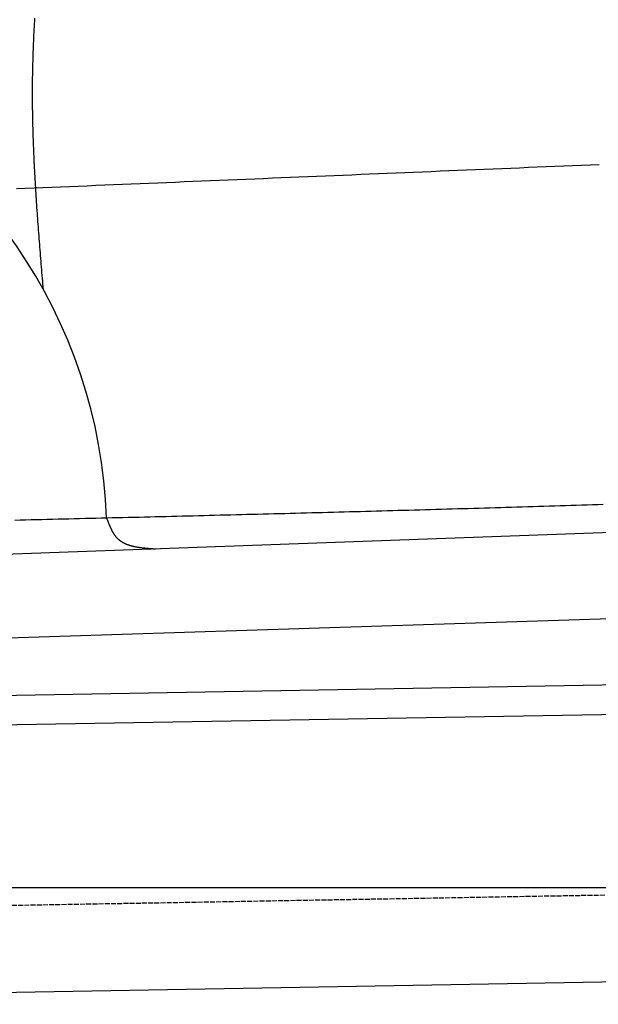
# Model space of a CAD drawing. Extents: x 562 to 7231, y 5667 to 12126.
# Tile 8 of 69: x 2508 to 3092, y 7998 to 8993. Entities that reach past the tile are written whole.
import ezdxf

# ---------------------------------------------------------------- set-up
doc = ezdxf.new("R2010")
doc.units = 0
doc.linetypes.add('GEN3', pattern=[6.25, 5, -1.25])
doc.layers.get('0').update_dxf_attribs({"linetype": 'CONTINUOUS'})
for name, color, linetype in [('3', 6, 'GEN3'), ('5', 3, 'CONTINUOUS'), ('CAR', 10, 'CONTINUOUS')]:
    doc.layers.add(name, color=color, linetype=linetype)

msp = doc.modelspace()

# ---------------------------------------------------------------- linework, layer by layer
for p, q in [((1732.775, 8297.073), (4392.087, 8343.491)), ((4387.611, 8313.408), (1732.775, 8267.068)), ((4146.361, 8039.156), (1812.775, 7998.423))]:
    msp.add_line(p, q)
at = {"layer": '3'}
msp.add_line((1175.278, 8075.309), (6230.443, 8163.547), dxfattribs=at)
at = {"layer": '5'}
msp.add_line((6272.775, 8115.902), (872.775, 8115.902), dxfattribs=at)
at = {"layer": 'CAR'}
for p, q in [((2491.671, 8452.804), (4401.418, 8522.428)), ((2446.421, 8366.985), (4447.567, 8430.576))]:
    msp.add_line(p, q, dxfattribs=at)
for points in [[(2531.79, 8720.19, 0), (2531.55, 8723.05, 0), (2531.31, 8725.9, 0), (2531.08, 8728.76, 0), (2530.84, 8731.61, 0), (2530.6, 8734.47, 0), (2530.37, 8737.32, 0), (2530.13, 8740.18, 0), (2529.9, 8743.03, 0), (2529.66, 8745.89, 0), (2529.43, 8748.74, 0), (2529.2, 8751.6, 0), (2528.97, 8754.45, 0), (2528.74, 8757.31, 0), (2528.51, 8760.16, 0), (2528.28, 8763.02, 0), (2528.06, 8765.87, 0), (2527.83, 8768.73, 0), (2527.61, 8771.58, 0), (2527.39, 8774.44, 0), (2527.17, 8777.29, 0), (2526.96, 8780.15, 0), (2526.74, 8783, 0), (2526.53, 8785.86, 0), (2526.32, 8788.71, 0), (2526.11, 8791.56, 0), (2525.91, 8794.42, 0), (2525.7, 8797.27, 0), (2525.5, 8800.13, 0), (2525.31, 8802.98, 0), (2525.11, 8805.84, 0), (2524.92, 8808.69, 0), (2524.73, 8811.55, 0), (2524.55, 8814.4, 0), (2524.37, 8817.25, 0), (2524.19, 8820.11, 0), (2524.01, 8822.96, 0), (2523.84, 8825.82, 0), (2523.67, 8828.67, 0), (2523.51, 8831.53, 0), (2523.35, 8834.38, 0), (2523.19, 8837.23, 0), (2523.04, 8840.09, 0), (2522.89, 8842.94, 0), (2522.75, 8845.8, 0), (2522.61, 8848.65, 0), (2522.47, 8851.5, 0), (2522.34, 8854.36, 0), (2522.22, 8857.21, 0), (2522.1, 8860.06, 0), (2521.98, 8862.92, 0), (2521.87, 8865.77, 0), (2521.76, 8868.62, 0), (2521.66, 8871.48, 0), (2521.56, 8874.33, 0), (2521.47, 8877.18, 0), (2521.39, 8880.04, 0), (2521.31, 8882.89, 0), (2521.23, 8885.74, 0), (2521.17, 8888.6, 0), (2521.1, 8891.45, 0), (2521.05, 8894.3, 0), (2521, 8897.15, 0), (2520.95, 8900.01, 0), (2520.91, 8902.86, 0), (2520.88, 8905.71, 0), (2520.86, 8908.56, 0), (2520.84, 8911.42, 0), (2520.82, 8914.27, 0), (2520.82, 8917.12, 0), (2520.82, 8919.97, 0), (2520.83, 8922.82, 0), (2520.84, 8925.68, 0), (2520.86, 8928.53, 0), (2520.89, 8931.38, 0), (2520.93, 8934.23, 0), (2520.97, 8937.08, 0), (2521.02, 8939.93, 0), (2521.08, 8942.79, 0), (2521.14, 8945.64, 0), (2521.21, 8948.49, 0), (2521.29, 8951.34, 0), (2521.37, 8954.19, 0), (2521.46, 8957.04, 0), (2521.55, 8959.89, 0), (2521.65, 8962.74, 0), (2521.76, 8965.59, 0), (2521.87, 8968.44, 0), (2521.99, 8971.29, 0), (2522.11, 8974.14, 0), (2522.24, 8976.99, 0), (2522.38, 8979.84, 0), (2522.52, 8982.7, 0), (2522.67, 8985.55, 0), (2522.82, 8988.4, 0), (2522.98, 8991.25, 0), (2523.14, 8994.1, 0)], [(3092.84, 8846.2, 0), (3083.93, 8845.83, 0), (3075.01, 8845.46, 0), (3066.1, 8845.09, 0), (3057.19, 8844.72, 0), (3048.28, 8844.34, 0), (3039.36, 8843.97, 0), (3030.45, 8843.6, 0), (3021.54, 8843.23, 0), (3012.63, 8842.86, 0), (3003.71, 8842.49, 0), (2994.8, 8842.12, 0), (2985.89, 8841.75, 0), (2976.98, 8841.38, 0), (2968.06, 8841.01, 0), (2959.15, 8840.64, 0), (2950.24, 8840.26, 0), (2941.32, 8839.89, 0), (2932.41, 8839.52, 0), (2923.5, 8839.15, 0), (2914.59, 8838.78, 0), (2905.67, 8838.41, 0), (2896.76, 8838.04, 0), (2887.85, 8837.67, 0), (2878.94, 8837.3, 0), (2870.02, 8836.93, 0), (2861.11, 8836.56, 0), (2852.2, 8836.18, 0), (2843.29, 8835.81, 0), (2834.37, 8835.44, 0), (2825.46, 8835.07, 0), (2816.55, 8834.7, 0), (2807.63, 8834.33, 0), (2798.72, 8833.96, 0), (2789.81, 8833.59, 0), (2780.9, 8833.22, 0), (2771.98, 8832.85, 0), (2763.07, 8832.48, 0), (2754.16, 8832.11, 0), (2745.25, 8831.73, 0), (2736.33, 8831.36, 0), (2727.42, 8830.99, 0), (2718.51, 8830.62, 0), (2709.59, 8830.25, 0), (2700.68, 8829.88, 0), (2691.77, 8829.51, 0), (2682.86, 8829.14, 0), (2673.94, 8828.77, 0), (2665.03, 8828.4, 0), (2656.12, 8828.03, 0), (2647.21, 8827.65, 0), (2638.29, 8827.28, 0), (2629.38, 8826.91, 0), (2620.47, 8826.54, 0), (2611.56, 8826.17, 0), (2602.64, 8825.8, 0), (2593.73, 8825.43, 0), (2584.82, 8825.06, 0), (2575.9, 8824.69, 0), (2566.99, 8824.32, 0), (2558.08, 8823.95, 0), (2549.17, 8823.57, 0), (2540.25, 8823.2, 0), (2531.34, 8822.83, 0), (2522.43, 8822.46, 0), (2513.52, 8822.09, 0), (2504.6, 8821.72, 0)], [(2502.95, 8487.43, 0), (2508.4, 8487.56, 0), (2513.85, 8487.69, 0), (2519.3, 8487.82, 0), (2524.76, 8487.95, 0), (2530.21, 8488.08, 0), (2535.66, 8488.22, 0), (2541.11, 8488.35, 0), (2546.56, 8488.48, 0), (2552.01, 8488.61, 0), (2557.47, 8488.74, 0), (2562.92, 8488.88, 0), (2568.37, 8489.01, 0), (2573.82, 8489.14, 0), (2579.27, 8489.27, 0), (2584.73, 8489.41, 0), (2590.18, 8489.54, 0), (2595.63, 8489.67, 0), (2601.08, 8489.81, 0), (2606.53, 8489.94, 0), (2611.98, 8490.07, 0), (2617.44, 8490.21, 0), (2622.89, 8490.34, 0), (2628.34, 8490.47, 0), (2633.79, 8490.61, 0), (2639.24, 8490.74, 0), (2644.7, 8490.88, 0), (2650.15, 8491.01, 0), (2655.6, 8491.15, 0), (2661.05, 8491.28, 0), (2666.5, 8491.42, 0), (2671.95, 8491.55, 0), (2677.41, 8491.69, 0), (2682.86, 8491.82, 0), (2688.31, 8491.96, 0), (2693.76, 8492.1, 0), (2699.21, 8492.23, 0), (2704.66, 8492.37, 0), (2710.12, 8492.51, 0), (2715.57, 8492.65, 0), (2721.02, 8492.78, 0), (2726.47, 8492.92, 0), (2731.92, 8493.06, 0), (2737.37, 8493.2, 0), (2742.82, 8493.34, 0), (2748.28, 8493.48, 0), (2753.73, 8493.62, 0), (2759.18, 8493.76, 0), (2764.63, 8493.9, 0), (2770.08, 8494.04, 0), (2775.53, 8494.18, 0), (2780.99, 8494.32, 0), (2786.44, 8494.46, 0), (2791.89, 8494.6, 0), (2797.34, 8494.75, 0), (2802.79, 8494.89, 0), (2808.24, 8495.03, 0), (2813.69, 8495.17, 0), (2819.15, 8495.32, 0), (2824.6, 8495.46, 0), (2830.05, 8495.61, 0), (2835.5, 8495.75, 0), (2840.95, 8495.9, 0), (2846.4, 8496.04, 0), (2851.85, 8496.19, 0), (2857.3, 8496.34, 0), (2862.76, 8496.48, 0), (2868.21, 8496.63, 0), (2873.66, 8496.78, 0), (2879.11, 8496.93, 0), (2884.56, 8497.08, 0), (2890.01, 8497.22, 0), (2895.46, 8497.37, 0), (2900.91, 8497.52, 0), (2906.37, 8497.68, 0), (2911.82, 8497.83, 0), (2917.27, 8497.98, 0), (2922.72, 8498.13, 0), (2928.17, 8498.28, 0), (2933.62, 8498.44, 0), (2939.07, 8498.59, 0), (2944.52, 8498.74, 0), (2949.97, 8498.9, 0), (2955.42, 8499.05, 0), (2960.88, 8499.21, 0), (2966.33, 8499.37, 0), (2971.78, 8499.52, 0), (2977.23, 8499.68, 0), (2982.68, 8499.84, 0), (2988.13, 8500, 0), (2993.58, 8500.16, 0), (2999.03, 8500.32, 0), (3004.48, 8500.48, 0), (3009.93, 8500.64, 0), (3015.38, 8500.8, 0), (3020.83, 8500.96, 0), (3026.28, 8501.12, 0), (3031.73, 8501.29, 0), (3037.19, 8501.45, 0), (3042.64, 8501.62, 0), (3048.09, 8501.78, 0), (3053.54, 8501.95, 0), (3058.99, 8502.11, 0), (3064.44, 8502.28, 0), (3069.89, 8502.45, 0), (3075.34, 8502.62, 0), (3080.79, 8502.79, 0), (3086.24, 8502.96, 0), (3091.69, 8503.13, 0), (3097.14, 8503.3, 0)], [(2595.55, 8489.67, 0), (2595.7, 8489.27, 0), (2595.85, 8488.87, 0), (2596, 8488.48, 0), (2596.15, 8488.08, 0), (2596.29, 8487.68, 0), (2596.44, 8487.28, 0), (2596.59, 8486.89, 0), (2596.74, 8486.49, 0), (2596.89, 8486.09, 0), (2597.04, 8485.7, 0), (2597.19, 8485.3, 0), (2597.34, 8484.91, 0), (2597.5, 8484.52, 0), (2597.65, 8484.13, 0), (2597.8, 8483.74, 0), (2597.96, 8483.35, 0), (2598.12, 8482.96, 0), (2598.27, 8482.57, 0), (2598.43, 8482.19, 0), (2598.59, 8481.81, 0), (2598.75, 8481.42, 0), (2598.92, 8481.04, 0), (2599.08, 8480.67, 0), (2599.25, 8480.29, 0), (2599.41, 8479.92, 0), (2599.58, 8479.54, 0), (2599.75, 8479.17, 0), (2599.92, 8478.8, 0), (2600.1, 8478.44, 0), (2600.27, 8478.08, 0), (2600.45, 8477.71, 0), (2600.63, 8477.36, 0), (2600.81, 8477, 0), (2601, 8476.65, 0), (2601.19, 8476.3, 0), (2601.37, 8475.95, 0), (2601.57, 8475.6, 0), (2601.76, 8475.26, 0), (2601.96, 8474.92, 0), (2602.15, 8474.59, 0), (2602.35, 8474.25, 0), (2602.56, 8473.92, 0), (2602.77, 8473.6, 0), (2602.97, 8473.28, 0), (2603.19, 8472.96, 0), (2603.4, 8472.64, 0), (2603.62, 8472.33, 0), (2603.84, 8472.02, 0), (2604.07, 8471.72, 0), (2604.29, 8471.42, 0), (2604.53, 8471.12, 0), (2604.76, 8470.83, 0), (2605, 8470.54, 0), (2605.24, 8470.26, 0), (2605.48, 8469.98, 0), (2605.73, 8469.71, 0), (2605.98, 8469.44, 0), (2606.24, 8469.17, 0), (2606.5, 8468.91, 0), (2606.76, 8468.65, 0), (2607.03, 8468.4, 0), (2607.3, 8468.15, 0), (2607.57, 8467.91, 0), (2607.85, 8467.67, 0), (2608.13, 8467.44, 0), (2608.42, 8467.21, 0), (2608.71, 8466.98, 0), (2609, 8466.76, 0), (2609.29, 8466.54, 0), (2609.59, 8466.33, 0), (2609.89, 8466.12, 0), (2610.2, 8465.92, 0), (2610.51, 8465.72, 0), (2610.82, 8465.52, 0), (2611.13, 8465.33, 0), (2611.45, 8465.14, 0), (2611.77, 8464.95, 0), (2612.1, 8464.77, 0), (2612.42, 8464.59, 0), (2612.75, 8464.42, 0), (2613.09, 8464.25, 0), (2613.42, 8464.08, 0), (2613.76, 8463.92, 0), (2614.1, 8463.76, 0), (2614.45, 8463.6, 0), (2614.79, 8463.45, 0), (2615.14, 8463.3, 0), (2615.49, 8463.15, 0), (2615.85, 8463.01, 0), (2616.21, 8462.87, 0), (2616.57, 8462.73, 0), (2616.93, 8462.6, 0), (2617.3, 8462.46, 0), (2617.66, 8462.34, 0), (2618.03, 8462.21, 0), (2618.41, 8462.09, 0), (2618.78, 8461.97, 0), (2619.16, 8461.85, 0), (2619.54, 8461.74, 0), (2619.92, 8461.63, 0), (2620.3, 8461.52, 0), (2620.69, 8461.42, 0), (2621.08, 8461.32, 0), (2621.47, 8461.21, 0), (2621.86, 8461.12, 0), (2622.26, 8461.02, 0), (2622.65, 8460.93, 0), (2623.05, 8460.84, 0), (2623.45, 8460.75, 0), (2623.85, 8460.67, 0), (2624.26, 8460.58, 0), (2624.66, 8460.5, 0), (2625.07, 8460.42, 0), (2625.48, 8460.35, 0), (2625.89, 8460.27, 0), (2626.3, 8460.2, 0), (2626.72, 8460.13, 0), (2627.13, 8460.06, 0), (2627.55, 8459.99, 0), (2627.97, 8459.93, 0), (2628.39, 8459.86, 0), (2628.81, 8459.8, 0), (2629.23, 8459.74, 0), (2629.66, 8459.68, 0), (2630.08, 8459.63, 0), (2630.51, 8459.57, 0), (2630.94, 8459.52, 0), (2631.37, 8459.46, 0), (2631.8, 8459.41, 0), (2632.23, 8459.36, 0), (2632.66, 8459.32, 0), (2633.09, 8459.27, 0), (2633.53, 8459.22, 0), (2633.96, 8459.18, 0), (2634.4, 8459.14, 0), (2634.84, 8459.09, 0), (2635.28, 8459.05, 0), (2635.72, 8459.01, 0), (2636.16, 8458.97, 0), (2636.6, 8458.94, 0), (2637.04, 8458.9, 0), (2637.48, 8458.86, 0), (2637.92, 8458.83, 0), (2638.37, 8458.79, 0), (2638.81, 8458.76, 0), (2639.25, 8458.72, 0), (2639.7, 8458.69, 0), (2640.14, 8458.66, 0), (2640.59, 8458.63, 0), (2641.04, 8458.59, 0), (2641.48, 8458.56, 0), (2641.93, 8458.53, 0), (2642.38, 8458.5, 0), (2642.82, 8458.47, 0), (2643.27, 8458.44, 0), (2643.72, 8458.41, 0), (2644.17, 8458.38, 0), (2644.61, 8458.35, 0), (2645.06, 8458.32, 0)]]:
    msp.add_polyline3d(points, dxfattribs=at)
msp.add_arc((2081.103, 8471.442), 514.774, 2.029383, 132.583449, dxfattribs=at)

doc.saveas('drawing.dxf')
